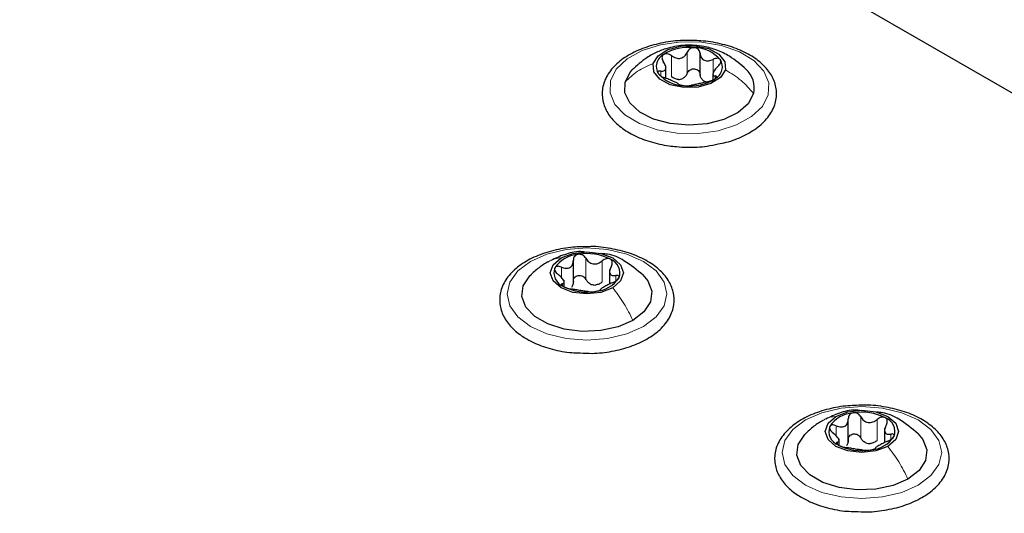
# Paper-space layout 'Blatt2' of a CAD drawing. Header units: millimetres. Extents: x 5 to 418, y 2 to 292.
# Tile 79 of 104: x 141.43 to 152.53, y 229.32 to 234.89. Entities that reach past the tile are written whole.
import ezdxf

# ---------------------------------------------------------------- set-up
doc = ezdxf.new("R2010")
doc.units = ezdxf.units.MM

psp = doc.layouts.new('Blatt2')

# ---------------------------------------------------------------- linework, layer by layer
at = {"color": 7, "linetype": 'Continuous', "lineweight": 25}
for p, q in [((171.899, 222.934), (113.917, 256.407)), ((149.098, 234.277), (149.098, 234.515)), ((148.712, 234.237), (148.712, 234.351)), ((149.243, 234.28), (149.243, 234.213)), ((147.67, 231.915), (147.67, 232.178)), ((148.079, 232.074), (148.079, 231.911)), ((147.566, 231.886), (147.566, 231.954)), ((150.769, 230.125), (150.769, 230.389)), ((151.178, 230.285), (151.178, 230.122)), ((150.665, 230.097), (150.665, 230.165))]:
    psp.add_line(p, q, dxfattribs=at)
at = {"color": 7, "linetype": 'Continuous', "lineweight": 18}
for p, q in [((148.954, 234.29), (148.954, 234.528)), ((148.776, 234.25), (148.776, 234.488)), ((149.247, 234.285), (149.247, 234.446)), ((148.655, 234.261), (148.655, 234.313)), ((149.27, 234.229), (149.27, 234.259)), ((147.811, 231.963), (147.811, 232.201)), ((147.535, 231.985), (147.535, 232.102)), ((147.995, 231.935), (147.995, 232.173)), ((148.148, 231.945), (148.148, 232.007)), ((147.546, 231.892), (147.546, 231.914)), ((150.91, 230.174), (150.91, 230.412)), ((150.634, 230.195), (150.634, 230.312)), ((151.095, 230.146), (151.095, 230.384)), ((151.247, 230.156), (151.247, 230.218)), ((150.646, 230.102), (150.646, 230.125))]:
    psp.add_line(p, q, dxfattribs=at)
at = {"color": 7, "linetype": 'Continuous', "lineweight": 18, "flags": 128}
for points in [[(148.088, 234.205), (148.154, 234.335), (148.276, 234.451), (148.446, 234.545), (148.652, 234.61), (148.88, 234.642), (149.115, 234.639), (149.34, 234.601), (149.541, 234.531), (149.703, 234.433), (149.816, 234.314), (149.872, 234.182), (149.867, 234.046), (149.801, 233.916), (149.679, 233.8), (149.509, 233.706), (149.303, 233.641), (149.075, 233.609), (148.84, 233.612), (148.614, 233.65), (148.414, 233.721), (148.251, 233.819), (148.138, 233.938), (148.083, 234.069), (148.088, 234.205)], [(147.186, 232.166), (147.372, 232.249), (147.589, 232.301), (147.822, 232.318), (148.055, 232.301), (148.272, 232.249), (148.459, 232.166), (148.602, 232.059), (148.692, 231.933), (148.722, 231.799), (148.692, 231.664), (148.602, 231.539), (148.459, 231.431), (148.272, 231.349), (148.055, 231.297), (147.822, 231.279), (147.589, 231.297), (147.372, 231.349), (147.186, 231.431), (147.043, 231.539), (146.953, 231.664), (146.922, 231.799), (146.953, 231.933), (147.043, 232.059), (147.186, 232.166)], [(150.285, 230.377), (150.472, 230.459), (150.689, 230.511), (150.922, 230.529), (151.155, 230.511), (151.372, 230.459), (151.558, 230.377), (151.701, 230.269), (151.791, 230.144), (151.822, 230.009), (151.791, 229.875), (151.701, 229.75), (151.558, 229.642), (151.372, 229.56), (151.155, 229.508), (150.922, 229.49), (150.689, 229.508), (150.472, 229.56), (150.285, 229.642), (150.142, 229.75), (150.053, 229.875), (150.022, 230.009), (150.053, 230.144), (150.142, 230.269), (150.285, 230.377)]]:
    psp.add_lwpolyline(points, dxfattribs=at)
at = {"color": 7, "linetype": 'Continuous', "lineweight": 25, "flags": 128}
for points in [[(148.57, 234.4), (148.625, 234.487), (148.734, 234.556), (148.88, 234.595), (149.04, 234.599), (149.192, 234.567), (149.31, 234.504), (149.378, 234.42), (149.385, 234.327)], [(149.385, 234.327), (149.33, 234.24), (149.221, 234.172), (149.075, 234.132), (148.914, 234.128), (148.763, 234.16), (148.645, 234.223), (148.577, 234.307), (148.57, 234.4)], [(148.253, 234.19), (148.314, 234.305), (148.334, 234.329)], [(149.702, 234.061), (149.641, 233.946), (149.526, 233.845), (149.367, 233.767), (149.177, 233.718), (148.97, 233.702), (148.763, 233.721), (148.574, 233.772), (148.418, 233.852), (148.307, 233.954), (148.25, 234.07), (148.253, 234.19)], [(148.114, 231.869), (147.98, 231.817), (147.822, 231.799), (147.665, 231.817), (147.531, 231.869), (147.441, 231.946), (147.41, 232.037), (147.441, 232.128), (147.531, 232.205)], [(147.531, 232.205), (147.665, 232.257), (147.822, 232.275), (147.98, 232.257), (148.114, 232.205), (148.203, 232.128), (148.235, 232.037), (148.203, 231.946), (148.114, 231.869)], [(148.341, 231.499), (148.174, 231.427), (147.978, 231.385), (147.77, 231.377), (147.566, 231.402), (147.383, 231.46), (147.235, 231.545), (147.135, 231.651), (147.091, 231.769), (147.106, 231.889), (147.179, 232.002), (147.184, 232.007)], [(148.452, 232.015), (148.509, 231.947), (148.554, 231.829), (148.539, 231.709), (148.466, 231.596), (148.341, 231.499)], [(151.214, 230.079), (151.08, 230.028), (150.922, 230.01), (150.764, 230.028), (150.63, 230.079), (150.541, 230.157), (150.509, 230.248), (150.541, 230.339), (150.63, 230.416)], [(150.63, 230.416), (150.764, 230.468), (150.922, 230.486), (151.08, 230.468), (151.214, 230.416), (151.303, 230.339), (151.334, 230.248), (151.303, 230.157), (151.214, 230.079)], [(151.44, 229.71), (151.273, 229.638), (151.078, 229.596), (150.87, 229.587), (150.666, 229.613), (150.482, 229.671), (150.335, 229.756), (150.235, 229.862), (150.19, 229.979), (150.205, 230.099), (150.278, 230.212), (150.283, 230.217)], [(151.552, 230.226), (151.609, 230.157), (151.653, 230.04), (151.638, 229.92), (151.566, 229.807), (151.44, 229.71)]]:
    psp.add_lwpolyline(points, dxfattribs=at)
at = {"color": 7, "linetype": 'Continuous', "lineweight": 25}
for centre, radius, start, end in [((148.971, 234.043), 0.538, 83.1894, 122.0706), ((149.029, 234.182), 0.396, 41.0838, 89.1411), ((148.755, 234.366), 0.151, 117.7514, 212.2717), ((149.199, 234.362), 0.151, 297.7514, 32.2717), ((148.926, 234.545), 0.396, 221.0838, 269.1411), ((149.418, 234.121), 0.291, 348.0301, 47.6054), ((148.836, 234.415), 0.197, 275.3693, 289.8908), ((148.984, 234.684), 0.538, 263.1894, 302.0706), ((149.208, 234.329), 0.143, 236.1371, 254.0879), ((147.746, 231.904), 0.342, 93.4335, 146.5611), ((147.823, 231.679), 0.576, 62.6428, 99.7711), ((148.029, 232.036), 0.165, 340.539, 69.2579), ((147.616, 232.038), 0.165, 160.539, 249.2579), ((147.899, 232.17), 0.342, 273.4335, 326.5611), ((147.822, 232.395), 0.576, 242.6428, 279.7711), ((147.925, 232.11), 0.211, 254.2708, 268.1431), ((150.845, 230.115), 0.342, 93.4335, 146.5611), ((150.923, 229.889), 0.576, 62.6428, 99.7711), ((151.129, 230.247), 0.165, 340.539, 69.2579), ((150.715, 230.249), 0.165, 160.539, 249.2579), ((150.998, 230.38), 0.342, 273.4335, 326.5611), ((150.921, 230.606), 0.576, 242.6428, 279.7711), ((151.024, 230.321), 0.211, 254.2708, 268.1431)]:
    psp.add_arc(centre, radius, start, end, dxfattribs=at)
for points, knots in [([(148.932, 234.657), (148.914, 234.657), (148.82, 234.659), (148.653, 234.631), (148.445, 234.573), (148.265, 234.484), (148.122, 234.37), (148.026, 234.235), (147.986, 234.087), (148.003, 233.94), (148.072, 233.806), (148.185, 233.688), (148.34, 233.589), (148.531, 233.513), (148.702, 233.475), (148.805, 233.464), (148.832, 233.461)], [0, 0, 0, 0, 0.019204, 0.099523, 0.180088, 0.261143, 0.342837, 0.424467, 0.503684, 0.579315, 0.653777, 0.729992, 0.809053, 0.8895, 0.969947, 1, 1, 1, 1]), ([(149.302, 233.492), (149.333, 233.497), (149.437, 233.516), (149.594, 233.58), (149.759, 233.679), (149.882, 233.803), (149.954, 233.946), (149.968, 234.095), (149.927, 234.237), (149.838, 234.364), (149.705, 234.474), (149.533, 234.564), (149.329, 234.626), (149.124, 234.66), (148.99, 234.658), (148.932, 234.657)], [0, 0, 0, 0, 0.035377, 0.119009, 0.203247, 0.288063, 0.371826, 0.452091, 0.529538, 0.607082, 0.687423, 0.770171, 0.853564, 0.936788, 1, 1, 1, 1]), ([(149.617, 234.333), (149.557, 234.386), (149.457, 234.474), (149.29, 234.553), (149.123, 234.601), (148.936, 234.612), (148.76, 234.584), (148.616, 234.532), (148.472, 234.456), (148.385, 234.375), (148.332, 234.326)], [0, 0, 0, 0, 0.166777, 0.275949, 0.382554, 0.528658, 0.662572, 0.75407, 0.849393, 1, 1, 1, 1]), ([(148.776, 234.488), (148.768, 234.493), (148.754, 234.502), (148.728, 234.509), (148.704, 234.509), (148.691, 234.503), (148.685, 234.499)], [0, 0, 0, 0, 0.249815, 0.499908, 0.75012, 1, 1, 1, 1]), ([(148.776, 234.488), (148.792, 234.478), (148.816, 234.463), (148.852, 234.456), (148.88, 234.458), (148.905, 234.468), (148.934, 234.489), (148.946, 234.512), (148.954, 234.528)], [0, 0, 0, 0, 0.249199, 0.374336, 0.49893, 0.624007, 0.749759, 1, 1, 1, 1]), ([(149.035, 234.578), (149.026, 234.578), (149.008, 234.577), (148.984, 234.566), (148.965, 234.55), (148.957, 234.535), (148.954, 234.528)], [0, 0, 0, 0, 0.249991, 0.499611, 0.749127, 1, 1, 1, 1]), ([(149.098, 234.515), (149.097, 234.523), (149.094, 234.538), (149.08, 234.558), (149.06, 234.573), (149.043, 234.576), (149.035, 234.578)], [0, 0, 0, 0, 0.249852, 0.499902, 0.750115, 1, 1, 1, 1]), ([(149.098, 234.515), (149.101, 234.499), (149.106, 234.474), (149.126, 234.449), (149.146, 234.435), (149.17, 234.428), (149.204, 234.428), (149.23, 234.439), (149.247, 234.446)], [0, 0, 0, 0, 0.249201, 0.374338, 0.498932, 0.624008, 0.74976, 1, 1, 1, 1]), ([(148.655, 234.313), (148.668, 234.313), (148.688, 234.312), (148.704, 234.324), (148.711, 234.337), (148.713, 234.356), (148.707, 234.384), (148.693, 234.407), (148.684, 234.422)], [0, 0, 0, 0, 0.249168, 0.374303, 0.498903, 0.623987, 0.749746, 1, 1, 1, 1]), ([(148.685, 234.499), (148.68, 234.495), (148.671, 234.485), (148.667, 234.465), (148.671, 234.443), (148.68, 234.429), (148.684, 234.422)], [0, 0, 0, 0, 0.250033, 0.499632, 0.749228, 1, 1, 1, 1]), ([(149.327, 234.442), (149.323, 234.446), (149.315, 234.455), (149.294, 234.459), (149.27, 234.456), (149.255, 234.449), (149.247, 234.446)], [0, 0, 0, 0, 0.249857, 0.499466, 0.749011, 1, 1, 1, 1]), ([(149.3, 234.367), (149.306, 234.374), (149.318, 234.386), (149.329, 234.406), (149.334, 234.426), (149.329, 234.437), (149.327, 234.442)], [0, 0, 0, 0, 0.249807, 0.500055, 0.750309, 1, 1, 1, 1]), ([(148.655, 234.313), (148.649, 234.314), (148.637, 234.314), (148.625, 234.309), (148.621, 234.299), (148.625, 234.29), (148.628, 234.285)], [0, 0, 0, 0, 0.249807, 0.500055, 0.750309, 1, 1, 1, 1]), ([(148.628, 234.285), (148.632, 234.28), (148.64, 234.271), (148.661, 234.256), (148.684, 234.244), (148.7, 234.238), (148.708, 234.235)], [0, 0, 0, 0, 0.2498571, 0.4994664, 0.7490114, 1, 1, 1, 1]), ([(148.954, 234.29), (148.948, 234.278), (148.937, 234.253), (148.914, 234.238), (148.903, 234.23)], [0, 0, 0, 0, 0.501552, 1, 1, 1, 1]), ([(148.954, 234.29), (148.957, 234.297), (148.965, 234.311), (148.984, 234.328), (149.008, 234.339), (149.035, 234.341), (149.06, 234.334), (149.08, 234.32), (149.094, 234.3), (149.097, 234.285), (149.098, 234.277)], [0, 0, 0, 0, 0.125222, 0.249483, 0.374326, 0.499063, 0.623896, 0.749388, 0.874441, 1, 1, 1, 1]), ([(149.3, 234.367), (149.287, 234.354), (149.267, 234.335), (149.251, 234.308), (149.243, 234.29), (149.242, 234.276), (149.248, 234.263), (149.261, 234.26), (149.27, 234.259)], [0, 0, 0, 0, 0.249168, 0.374303, 0.498903, 0.623987, 0.749746, 1, 1, 1, 1]), ([(148.857, 234.166), (148.854, 234.169), (148.849, 234.173), (148.829, 234.183), (148.809, 234.192), (148.785, 234.203), (148.751, 234.219), (148.725, 234.228), (148.708, 234.235)], [0, 0, 0, 0, 0.249201, 0.3743378, 0.4989316, 0.6240084, 0.74976, 1, 1, 1, 1]), ([(148.854, 234.219), (148.84, 234.221), (148.812, 234.226), (148.788, 234.242), (148.776, 234.25)], [0, 0, 0, 0, 0.498457, 1, 1, 1, 1]), ([(149.179, 234.193), (149.163, 234.189), (149.139, 234.184), (149.102, 234.175), (149.075, 234.169), (149.05, 234.163), (149.021, 234.158), (149.009, 234.155), (149.001, 234.153)], [0, 0, 0, 0, 0.249199, 0.374336, 0.49893, 0.624007, 0.749759, 1, 1, 1, 1]), ([(149.128, 234.21), (149.12, 234.22), (149.104, 234.239), (149.1, 234.264), (149.098, 234.277)], [0, 0, 0, 0, 0.498457, 1, 1, 1, 1]), ([(149.179, 234.193), (149.186, 234.194), (149.201, 234.198), (149.226, 234.206), (149.251, 234.216), (149.263, 234.224), (149.27, 234.228)], [0, 0, 0, 0, 0.249815, 0.499908, 0.75012, 1, 1, 1, 1]), ([(149.27, 234.228), (149.274, 234.232), (149.284, 234.24), (149.287, 234.25), (149.283, 234.257), (149.275, 234.258), (149.27, 234.259)], [0, 0, 0, 0, 0.250033, 0.499632, 0.749228, 1, 1, 1, 1]), ([(148.857, 234.166), (148.858, 234.165), (148.861, 234.162), (148.874, 234.157), (148.894, 234.153), (148.912, 234.151), (148.92, 234.15)], [0, 0, 0, 0, 0.249852, 0.499902, 0.750115, 1, 1, 1, 1]), ([(148.92, 234.15), (148.929, 234.149), (148.947, 234.148), (148.971, 234.149), (148.99, 234.15), (148.997, 234.152), (149.001, 234.153)], [0, 0, 0, 0, 0.249991, 0.499611, 0.749127, 1, 1, 1, 1]), ([(148.832, 233.461), (148.872, 233.458), (148.987, 233.451), (149.149, 233.458), (149.261, 233.483), (149.302, 233.492)], [0, 0, 0, 0, 0.25055, 0.725755, 1, 1, 1, 1]), ([(147.838, 232.332), (147.771, 232.331), (147.629, 232.329), (147.419, 232.287), (147.22, 232.217), (147.052, 232.118), (146.925, 231.996), (146.849, 231.854), (146.831, 231.705), (146.868, 231.562), (146.954, 231.434), (147.054, 231.346), (147.125, 231.303), (147.144, 231.291)], [0, 0, 0, 0, 0.086679, 0.18602, 0.285774, 0.386232, 0.487425, 0.587594, 0.683756, 0.776289, 0.868666, 0.964239, 1, 1, 1, 1]), ([(147.747, 231.133), (147.792, 231.131), (147.912, 231.124), (148.107, 231.148), (148.318, 231.202), (148.504, 231.286), (148.655, 231.395), (148.76, 231.527), (148.811, 231.674), (148.804, 231.822), (148.744, 231.959), (148.639, 232.08), (148.491, 232.183), (148.306, 232.264), (148.094, 232.314), (147.933, 232.337), (147.847, 232.332), (147.838, 232.332)], [0, 0, 0, 0, 0.043178, 0.116961, 0.19094, 0.26533, 0.340301, 0.415461, 0.48884, 0.558844, 0.627333, 0.696902, 0.76915, 0.842962, 0.916921, 0.990714, 1, 1, 1, 1]), ([(147.8, 232.272), (147.783, 232.274), (147.705, 232.283), (147.572, 232.249), (147.467, 232.2), (147.417, 232.177)], [0, 0, 0, 0, 0.12537, 0.585999, 1, 1, 1, 1]), ([(147.535, 232.102), (147.552, 232.096), (147.577, 232.087), (147.61, 232.089), (147.632, 232.096), (147.65, 232.111), (147.667, 232.138), (147.669, 232.163), (147.67, 232.18)], [0, 0, 0, 0, 0.249168, 0.374303, 0.498903, 0.623987, 0.749746, 1, 1, 1, 1]), ([(147.725, 232.246), (147.717, 232.244), (147.701, 232.24), (147.682, 232.223), (147.671, 232.203), (147.67, 232.187), (147.67, 232.18)], [0, 0, 0, 0, 0.250033, 0.499632, 0.749228, 1, 1, 1, 1]), ([(147.811, 232.201), (147.806, 232.208), (147.798, 232.222), (147.777, 232.238), (147.752, 232.247), (147.734, 232.247), (147.725, 232.246)], [0, 0, 0, 0, 0.249815, 0.499908, 0.75012, 1, 1, 1, 1]), ([(147.811, 232.201), (147.82, 232.187), (147.835, 232.164), (147.866, 232.145), (147.892, 232.137), (147.92, 232.137), (147.957, 232.145), (147.98, 232.162), (147.995, 232.173)], [0, 0, 0, 0, 0.249199, 0.374336, 0.49893, 0.624007, 0.749759, 1, 1, 1, 1]), ([(148.457, 232.01), (148.388, 232.068), (148.268, 232.168), (148.101, 232.247), (148.013, 232.252), (147.991, 232.254)], [0, 0, 0, 0, 0.507466, 0.877443, 1, 1, 1, 1]), ([(148.088, 232.19), (148.081, 232.193), (148.067, 232.199), (148.041, 232.197), (148.016, 232.189), (148.002, 232.178), (147.995, 232.173)], [0, 0, 0, 0, 0.249991, 0.499611, 0.749127, 1, 1, 1, 1]), ([(148.098, 232.113), (148.102, 232.121), (148.109, 232.135), (148.11, 232.157), (148.104, 232.177), (148.093, 232.186), (148.088, 232.19)], [0, 0, 0, 0, 0.249852, 0.499902, 0.750115, 1, 1, 1, 1]), ([(147.384, 232.162), (147.349, 232.141), (147.277, 232.096), (147.214, 232.036), (147.182, 232.005)], [0, 0, 0, 0, 0.473586, 1, 1, 1, 1]), ([(147.46, 232.093), (147.459, 232.088), (147.456, 232.077), (147.463, 232.057), (147.477, 232.038), (147.49, 232.026), (147.497, 232.02)], [0, 0, 0, 0, 0.249857, 0.499466, 0.749011, 1, 1, 1, 1]), ([(147.535, 232.102), (147.527, 232.105), (147.511, 232.111), (147.489, 232.111), (147.47, 232.106), (147.463, 232.097), (147.46, 232.093)], [0, 0, 0, 0, 0.249807, 0.500055, 0.750309, 1, 1, 1, 1]), ([(148.098, 232.113), (148.091, 232.098), (148.08, 232.074), (148.078, 232.045), (148.082, 232.027), (148.093, 232.014), (148.112, 232.004), (148.134, 232.006), (148.148, 232.007)], [0, 0, 0, 0, 0.249201, 0.374338, 0.498932, 0.624008, 0.74976, 1, 1, 1, 1]), ([(147.546, 231.914), (147.554, 231.916), (147.565, 231.919), (147.567, 231.933), (147.563, 231.946), (147.552, 231.964), (147.532, 231.99), (147.511, 232.008), (147.497, 232.02)], [0, 0, 0, 0, 0.249201, 0.374338, 0.498932, 0.624008, 0.74976, 1, 1, 1, 1]), ([(147.67, 231.942), (147.67, 231.949), (147.671, 231.965), (147.682, 231.985), (147.701, 232.001), (147.725, 232.009), (147.751, 232.009), (147.777, 232), (147.798, 231.984), (147.806, 231.97), (147.811, 231.963)], [0, 0, 0, 0, 0.125193, 0.249438, 0.374279, 0.499024, 0.623869, 0.749369, 0.87443, 1, 1, 1, 1]), ([(147.868, 231.907), (147.856, 231.914), (147.832, 231.928), (147.818, 231.952), (147.811, 231.963)], [0, 0, 0, 0, 0.498457, 1, 1, 1, 1]), ([(148.11, 231.926), (148.118, 231.929), (148.134, 231.936), (148.156, 231.95), (148.175, 231.966), (148.181, 231.976), (148.185, 231.981)], [0, 0, 0, 0, 0.249807, 0.500055, 0.750309, 1, 1, 1, 1]), ([(148.185, 231.981), (148.186, 231.986), (148.189, 231.995), (148.181, 232.004), (148.168, 232.009), (148.154, 232.008), (148.148, 232.007)], [0, 0, 0, 0, 0.249857, 0.499466, 0.749011, 1, 1, 1, 1]), ([(147.546, 231.914), (147.543, 231.913), (147.536, 231.911), (147.534, 231.904), (147.541, 231.895), (147.552, 231.887), (147.557, 231.884)], [0, 0, 0, 0, 0.2498519, 0.4999015, 0.7501147, 1, 1, 1, 1]), ([(147.557, 231.884), (147.564, 231.88), (147.578, 231.873), (147.603, 231.864), (147.628, 231.858), (147.643, 231.855), (147.65, 231.854)], [0, 0, 0, 0, 0.249991, 0.499611, 0.749127, 1, 1, 1, 1]), ([(147.67, 231.942), (147.669, 231.929), (147.668, 231.903), (147.655, 231.883), (147.648, 231.873)], [0, 0, 0, 0, 0.50155, 1, 1, 1, 1]), ([(147.834, 231.826), (147.824, 231.827), (147.81, 231.829), (147.779, 231.833), (147.753, 231.837), (147.725, 231.841), (147.688, 231.848), (147.665, 231.852), (147.65, 231.854)], [0, 0, 0, 0, 0.2491995, 0.3743362, 0.4989302, 0.6240074, 0.7497593, 1, 1, 1, 1]), ([(147.995, 231.935), (147.984, 231.926), (147.961, 231.908), (147.932, 231.902), (147.918, 231.899)], [0, 0, 0, 0, 0.501552, 1, 1, 1, 1]), ([(147.919, 231.828), (147.928, 231.829), (147.944, 231.832), (147.962, 231.838), (147.974, 231.844), (147.975, 231.846), (147.975, 231.848)], [0, 0, 0, 0, 0.250033, 0.499632, 0.749228, 1, 1, 1, 1]), ([(148.11, 231.926), (148.093, 231.918), (148.068, 231.907), (148.035, 231.889), (148.013, 231.877), (147.995, 231.866), (147.978, 231.855), (147.976, 231.851), (147.975, 231.848)], [0, 0, 0, 0, 0.249168, 0.374303, 0.498903, 0.623987, 0.749746, 1, 1, 1, 1]), ([(147.834, 231.826), (147.838, 231.825), (147.847, 231.824), (147.868, 231.823), (147.893, 231.824), (147.911, 231.827), (147.919, 231.828)], [0, 0, 0, 0, 0.249815, 0.499908, 0.75012, 1, 1, 1, 1]), ([(147.144, 231.291), (147.175, 231.275), (147.262, 231.228), (147.432, 231.172), (147.608, 231.136), (147.716, 231.134), (147.747, 231.133)], [0, 0, 0, 0, 0.180167, 0.52014, 0.85956, 1, 1, 1, 1]), ([(150.937, 230.543), (150.871, 230.542), (150.728, 230.539), (150.518, 230.498), (150.319, 230.427), (150.152, 230.329), (150.025, 230.206), (149.949, 230.065), (149.93, 229.916), (149.967, 229.773), (150.053, 229.645), (150.153, 229.557), (150.224, 229.514), (150.244, 229.502)], [0, 0, 0, 0, 0.086679, 0.18602, 0.285774, 0.386232, 0.487425, 0.587594, 0.683756, 0.776289, 0.868666, 0.964239, 1, 1, 1, 1]), ([(150.847, 229.344), (150.891, 229.342), (151.011, 229.335), (151.207, 229.359), (151.418, 229.413), (151.604, 229.497), (151.755, 229.606), (151.86, 229.738), (151.911, 229.885), (151.903, 230.033), (151.844, 230.169), (151.738, 230.29), (151.59, 230.394), (151.405, 230.475), (151.193, 230.525), (151.032, 230.547), (150.947, 230.543), (150.937, 230.543)], [0, 0, 0, 0, 0.043178, 0.116961, 0.19094, 0.26533, 0.340301, 0.415461, 0.48884, 0.558844, 0.627333, 0.696902, 0.76915, 0.842962, 0.916921, 0.990714, 1, 1, 1, 1]), ([(150.899, 230.483), (150.883, 230.485), (150.805, 230.494), (150.671, 230.46), (150.566, 230.411), (150.517, 230.387)], [0, 0, 0, 0, 0.12537, 0.585999, 1, 1, 1, 1]), ([(150.825, 230.457), (150.817, 230.455), (150.8, 230.45), (150.782, 230.434), (150.771, 230.414), (150.77, 230.398), (150.769, 230.39)], [0, 0, 0, 0, 0.250033, 0.499632, 0.749228, 1, 1, 1, 1]), ([(150.91, 230.412), (150.906, 230.419), (150.897, 230.433), (150.876, 230.449), (150.851, 230.458), (150.834, 230.457), (150.825, 230.457)], [0, 0, 0, 0, 0.249815, 0.499908, 0.75012, 1, 1, 1, 1]), ([(150.91, 230.412), (150.92, 230.397), (150.934, 230.375), (150.965, 230.356), (150.991, 230.348), (151.019, 230.347), (151.056, 230.356), (151.079, 230.373), (151.095, 230.384)], [0, 0, 0, 0, 0.249199, 0.374336, 0.49893, 0.624007, 0.749759, 1, 1, 1, 1]), ([(151.557, 230.221), (151.487, 230.279), (151.367, 230.379), (151.201, 230.458), (151.113, 230.463), (151.091, 230.465)], [0, 0, 0, 0, 0.507466, 0.877443, 1, 1, 1, 1]), ([(151.187, 230.401), (151.18, 230.404), (151.166, 230.409), (151.141, 230.408), (151.116, 230.399), (151.102, 230.389), (151.095, 230.384)], [0, 0, 0, 0, 0.249991, 0.499611, 0.749127, 1, 1, 1, 1]), ([(151.198, 230.324), (151.201, 230.331), (151.208, 230.346), (151.21, 230.368), (151.204, 230.388), (151.193, 230.396), (151.187, 230.401)], [0, 0, 0, 0, 0.249852, 0.499902, 0.750115, 1, 1, 1, 1]), ([(150.483, 230.373), (150.449, 230.352), (150.376, 230.307), (150.314, 230.247), (150.281, 230.215)], [0, 0, 0, 0, 0.473586, 1, 1, 1, 1]), ([(150.56, 230.304), (150.558, 230.298), (150.555, 230.288), (150.563, 230.268), (150.577, 230.248), (150.59, 230.237), (150.597, 230.231)], [0, 0, 0, 0, 0.249857, 0.499466, 0.749011, 1, 1, 1, 1]), ([(150.634, 230.312), (150.626, 230.315), (150.611, 230.321), (150.588, 230.322), (150.569, 230.317), (150.563, 230.308), (150.56, 230.304)], [0, 0, 0, 0, 0.249807, 0.500055, 0.750309, 1, 1, 1, 1]), ([(150.634, 230.312), (150.651, 230.306), (150.677, 230.297), (150.709, 230.299), (150.731, 230.307), (150.749, 230.322), (150.766, 230.349), (150.768, 230.374), (150.769, 230.39)], [0, 0, 0, 0, 0.249168, 0.374303, 0.498903, 0.623987, 0.749746, 1, 1, 1, 1]), ([(151.198, 230.324), (151.19, 230.308), (151.179, 230.285), (151.178, 230.256), (151.182, 230.238), (151.192, 230.225), (151.212, 230.215), (151.233, 230.216), (151.247, 230.218)], [0, 0, 0, 0, 0.249201, 0.374338, 0.498932, 0.624008, 0.74976, 1, 1, 1, 1]), ([(150.646, 230.125), (150.653, 230.127), (150.664, 230.13), (150.666, 230.143), (150.662, 230.157), (150.652, 230.175), (150.632, 230.2), (150.611, 230.219), (150.597, 230.231)], [0, 0, 0, 0, 0.249201, 0.374338, 0.498932, 0.624008, 0.74976, 1, 1, 1, 1]), ([(150.769, 230.152), (150.77, 230.16), (150.771, 230.175), (150.782, 230.196), (150.8, 230.212), (150.824, 230.22), (150.851, 230.22), (150.876, 230.211), (150.897, 230.195), (150.906, 230.181), (150.91, 230.174)], [0, 0, 0, 0, 0.125193, 0.249438, 0.374279, 0.499024, 0.623869, 0.749369, 0.87443, 1, 1, 1, 1]), ([(151.209, 230.136), (151.217, 230.14), (151.233, 230.147), (151.256, 230.161), (151.275, 230.176), (151.281, 230.187), (151.284, 230.192)], [0, 0, 0, 0, 0.249807, 0.500055, 0.750309, 1, 1, 1, 1]), ([(151.284, 230.192), (151.286, 230.196), (151.288, 230.206), (151.281, 230.215), (151.267, 230.22), (151.254, 230.218), (151.247, 230.218)], [0, 0, 0, 0, 0.249857, 0.499466, 0.749011, 1, 1, 1, 1]), ([(150.646, 230.125), (150.642, 230.124), (150.635, 230.122), (150.634, 230.115), (150.64, 230.105), (150.651, 230.098), (150.657, 230.095)], [0, 0, 0, 0, 0.2498519, 0.4999015, 0.7501147, 1, 1, 1, 1]), ([(150.657, 230.095), (150.664, 230.091), (150.677, 230.084), (150.703, 230.075), (150.728, 230.068), (150.742, 230.066), (150.749, 230.065)], [0, 0, 0, 0, 0.249991, 0.499611, 0.749127, 1, 1, 1, 1]), ([(150.769, 230.152), (150.769, 230.139), (150.768, 230.114), (150.754, 230.094), (150.747, 230.084)], [0, 0, 0, 0, 0.50155, 1, 1, 1, 1]), ([(150.967, 230.118), (150.955, 230.125), (150.931, 230.139), (150.917, 230.162), (150.91, 230.174)], [0, 0, 0, 0, 0.498457, 1, 1, 1, 1]), ([(151.095, 230.146), (151.083, 230.137), (151.06, 230.119), (151.032, 230.113), (151.018, 230.11)], [0, 0, 0, 0, 0.501552, 1, 1, 1, 1]), ([(151.209, 230.136), (151.193, 230.129), (151.167, 230.118), (151.134, 230.1), (151.112, 230.088), (151.095, 230.077), (151.078, 230.066), (151.076, 230.061), (151.074, 230.058)], [0, 0, 0, 0, 0.249168, 0.374303, 0.498903, 0.623987, 0.749746, 1, 1, 1, 1]), ([(150.934, 230.037), (150.924, 230.038), (150.91, 230.04), (150.879, 230.044), (150.852, 230.047), (150.824, 230.052), (150.788, 230.059), (150.765, 230.063), (150.749, 230.065)], [0, 0, 0, 0, 0.2491995, 0.3743362, 0.4989302, 0.6240074, 0.7497593, 1, 1, 1, 1]), ([(150.934, 230.037), (150.938, 230.036), (150.947, 230.035), (150.968, 230.034), (150.993, 230.035), (151.01, 230.037), (151.019, 230.039)], [0, 0, 0, 0, 0.249815, 0.499908, 0.75012, 1, 1, 1, 1]), ([(151.019, 230.039), (151.027, 230.04), (151.044, 230.043), (151.062, 230.049), (151.073, 230.054), (151.074, 230.057), (151.074, 230.058)], [0, 0, 0, 0, 0.250033, 0.499632, 0.749228, 1, 1, 1, 1]), ([(150.244, 229.502), (150.274, 229.486), (150.362, 229.439), (150.531, 229.383), (150.708, 229.346), (150.815, 229.345), (150.847, 229.344)], [0, 0, 0, 0, 0.180167, 0.52014, 0.85956, 1, 1, 1, 1])]:
    psp.add_open_spline(points, degree=3, knots=knots, dxfattribs=at)
at = {"color": 7, "linetype": 'Continuous', "lineweight": 18}
for points in [[(148.253, 234.19), (148.297, 234.233), (148.386, 234.32), (148.509, 234.373), (148.57, 234.4)], [(149.702, 234.061), (149.657, 234.112), (149.568, 234.214), (149.446, 234.29), (149.385, 234.327)], [(148.341, 231.499), (148.309, 231.565), (148.245, 231.696), (148.158, 231.811), (148.114, 231.869)], [(151.44, 229.71), (151.409, 229.776), (151.345, 229.907), (151.257, 230.022), (151.214, 230.079)]]:
    psp.add_open_spline(points, degree=3, dxfattribs=at)
for points in [[(147.386, 232.159), (147.392, 232.164), (147.432, 232.195), (147.486, 232.201), (147.531, 232.205)], [(150.485, 230.37), (150.492, 230.375), (150.531, 230.406), (150.585, 230.412), (150.63, 230.416)]]:
    psp.add_open_spline(points, degree=3, knots=[0, 0, 0, 0, 0.162643, 1, 1, 1, 1], dxfattribs=at)

doc.saveas('drawing.dxf')
